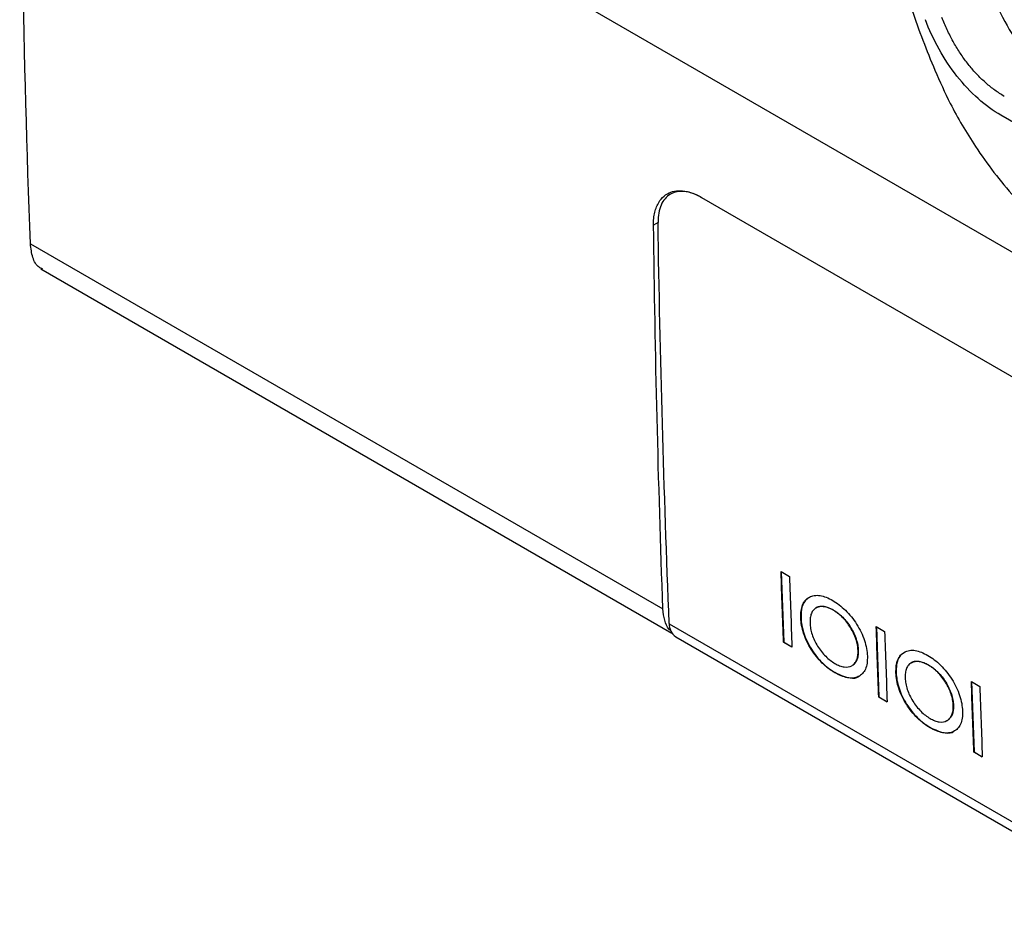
# Model space of a CAD drawing. Header units: millimetres. Extents: x -0.39 to 0.76, y -0.29 to 0.59.
# Tile 112 of 137: x 0.5279 to 0.5595, y 0.3509 to 0.3801. Entities that reach past the tile are written whole.
import ezdxf

# ---------------------------------------------------------------- set-up
doc = ezdxf.new("R2010")
doc.units = ezdxf.units.MM

msp = doc.modelspace()

# ---------------------------------------------------------------- linework, layer by layer
at = {"color": 7, "linetype": 'Continuous', "lineweight": 25}
for p, q in [((0.52791, 0.390978), (0.613637, 0.341489)), ((0.549761, 0.374364), (0.580167, 0.356811)), ((0.528253, 0.372878), (0.548527, 0.361174)), ((0.528587, 0.372075), (0.548817, 0.360397)), ((0.552313, 0.362371), (0.552583, 0.362215)), ((0.552321, 0.362367), (0.5524, 0.360115)), ((0.553441, 0.361214), (0.553434, 0.36121)), ((0.553995, 0.361138), (0.553988, 0.361134)), ((0.552953, 0.360891), (0.552946, 0.360887)), ((0.548729, 0.360703), (0.562579, 0.352709)), ((0.555364, 0.36061), (0.555634, 0.360454)), ((0.555371, 0.360606), (0.555451, 0.358354)), ((0.548936, 0.360283), (0.562785, 0.352288)), ((0.5524, 0.360115), (0.552393, 0.36011)), ((0.552663, 0.359955), (0.552393, 0.36011)), ((0.5524, 0.360115), (0.552663, 0.359963)), ((0.554788, 0.359849), (0.554781, 0.359845)), ((0.554588, 0.35936), (0.554595, 0.359364)), ((0.556492, 0.359453), (0.556485, 0.359449)), ((0.557046, 0.359377), (0.557039, 0.359373)), ((0.554041, 0.359138), (0.554034, 0.359133)), ((0.556004, 0.35913), (0.555997, 0.359126)), ((0.558414, 0.358849), (0.558684, 0.358693)), ((0.558422, 0.358845), (0.558501, 0.356592)), ((0.555451, 0.358354), (0.555444, 0.358349)), ((0.555714, 0.358194), (0.555444, 0.358349)), ((0.555451, 0.358354), (0.555713, 0.358202)), ((0.557839, 0.358088), (0.557832, 0.358084)), ((0.557638, 0.357599), (0.557645, 0.357603)), ((0.557091, 0.357376), (0.557084, 0.357372)), ((0.558501, 0.356592), (0.558494, 0.356588)), ((0.558764, 0.356433), (0.558494, 0.356588)), ((0.558501, 0.356592), (0.558764, 0.356441))]:
    msp.add_line(p, q, dxfattribs=at)
at = {"color": 9, "linetype": 'Continuous', "lineweight": 25}
msp.add_line((0.54837, 0.37356), (0.548225, 0.373477), dxfattribs=at)
at = {"color": 7, "linetype": 'Continuous', "lineweight": 25, "flags": 128}
msp.add_lwpolyline([(0.575888, 0.367454), (0.567624, 0.372225), (0.559361, 0.376995)], dxfattribs=at)
at = {"color": 7, "linetype": 'Continuous', "lineweight": 25}
msp.add_arc((0.549217, 0.360682), 0.0004882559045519, 177.441404, 234.811607, dxfattribs=at)
for points, knots in [([(0.5535573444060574, 0.4124820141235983), (0.5534467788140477, 0.4104878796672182), (0.553317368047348, 0.4081538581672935), (0.5531788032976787, 0.4054749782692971), (0.553122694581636, 0.4044546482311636), (0.553072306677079, 0.4032010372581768), (0.553629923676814, 0.4015809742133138), (0.5542278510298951, 0.3998167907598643), (0.5550987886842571, 0.3972634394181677), (0.5565978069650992, 0.3928884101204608), (0.5582743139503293, 0.3879767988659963), (0.5597316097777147, 0.3838656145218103), (0.5603770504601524, 0.3818879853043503), (0.5608410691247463, 0.3807537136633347), (0.5613264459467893, 0.3799725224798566), (0.5620394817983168, 0.3790909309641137), (0.5630515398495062, 0.3783898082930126), (0.5642253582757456, 0.377749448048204), (0.5654104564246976, 0.3770553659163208), (0.5674396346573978, 0.3758878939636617), (0.5712898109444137, 0.3736621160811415), (0.5782470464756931, 0.3696467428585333), (0.584837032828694, 0.3658466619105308), (0.5894359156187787, 0.3631854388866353), (0.590746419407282, 0.3624332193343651), (0.5914032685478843, 0.362044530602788), (0.5920409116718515, 0.3618863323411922), (0.5925009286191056, 0.3618653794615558), (0.5927121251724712, 0.3619577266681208), (0.592754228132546, 0.3619761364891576)], [0, 0, 0, 0, 0.0880664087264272, 0.1030767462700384, 0.1182538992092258, 0.1334634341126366, 0.1572321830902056, 0.180971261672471, 0.2044249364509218, 0.2589412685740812, 0.3558069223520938, 0.4006739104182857, 0.4235076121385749, 0.4348973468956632, 0.4462098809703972, 0.4575100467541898, 0.4779360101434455, 0.4986683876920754, 0.5194007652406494, 0.5401331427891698, 0.6052920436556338, 0.7216472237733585, 0.9056079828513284, 0.9515981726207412, 0.9630957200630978, 0.9745527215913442, 0.9858862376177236, 0.9971863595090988, 0.9999999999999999, 0.9999999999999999, 0.9999999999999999, 0.9999999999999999]), ([(0.556111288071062, 0.4099912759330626), (0.5560490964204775, 0.4081749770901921), (0.5559791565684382, 0.4061323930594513), (0.5558029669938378, 0.4038388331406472), (0.5560372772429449, 0.402883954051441), (0.556382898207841, 0.4018744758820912), (0.5568454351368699, 0.4003866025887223), (0.5576711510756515, 0.3978113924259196), (0.5592106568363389, 0.393021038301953), (0.5606503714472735, 0.3885261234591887), (0.5618502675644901, 0.3849835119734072), (0.5622159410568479, 0.3837103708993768), (0.5627237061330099, 0.3827622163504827), (0.5632672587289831, 0.38202686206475), (0.5640044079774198, 0.3814658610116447), (0.5648327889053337, 0.380979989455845), (0.5660502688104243, 0.3802143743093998), (0.5681717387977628, 0.3789168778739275), (0.5721553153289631, 0.3765003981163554), (0.5785384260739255, 0.3727588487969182), (0.585375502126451, 0.3688687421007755), (0.5902802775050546, 0.3662872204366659), (0.5922585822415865, 0.3651781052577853), (0.5928430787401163, 0.365027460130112), (0.5933770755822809, 0.3650632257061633), (0.5939817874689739, 0.3653715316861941), (0.5944596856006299, 0.3661589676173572), (0.5966491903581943, 0.3689314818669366), (0.5989614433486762, 0.3720872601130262), (0.6011238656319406, 0.3749147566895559), (0.6015330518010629, 0.3754497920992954)], [0, 0, 0, 0, 0.0692182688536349, 0.0778418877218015, 0.0893050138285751, 0.1009644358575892, 0.1126135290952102, 0.1400718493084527, 0.189104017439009, 0.276661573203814, 0.2939657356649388, 0.3112222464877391, 0.3197427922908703, 0.3282221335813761, 0.3411624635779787, 0.3543314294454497, 0.3675000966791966, 0.3985394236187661, 0.4539635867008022, 0.5529287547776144, 0.6913415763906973, 0.7605566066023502, 0.7691931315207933, 0.777727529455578, 0.7862148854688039, 0.7947048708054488, 0.8119563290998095, 0.8292605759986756, 0.9676916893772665, 1, 1, 1, 1]), ([(0.5515327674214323, 0.3949755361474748), (0.5519497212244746, 0.3937874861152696), (0.5527232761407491, 0.3915833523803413), (0.5537290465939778, 0.3886435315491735), (0.5544503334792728, 0.3865143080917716), (0.5549341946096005, 0.3850757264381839), (0.5552693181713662, 0.3840764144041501), (0.5555755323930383, 0.3831585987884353), (0.5559929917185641, 0.3819101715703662), (0.5565087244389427, 0.3803080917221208), (0.5571177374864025, 0.3787005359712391), (0.557781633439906, 0.3772349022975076), (0.5585830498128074, 0.3758713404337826), (0.5598210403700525, 0.3742463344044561), (0.5609464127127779, 0.3732054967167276), (0.5615540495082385, 0.3726435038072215)], [0, 0, 0, 0, 0.1459713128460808, 0.2708137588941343, 0.3626092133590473, 0.4088277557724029, 0.446161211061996, 0.4839969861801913, 0.5224072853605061, 0.6027091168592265, 0.6914581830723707, 0.7421801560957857, 0.81161199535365, 0.8982812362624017, 1, 1, 1, 1]), ([(0.5590594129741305, 0.3809450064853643), (0.5591959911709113, 0.3805762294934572), (0.5593621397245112, 0.3802198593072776), (0.5596517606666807, 0.379702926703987), (0.5597565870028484, 0.3795319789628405), (0.5599769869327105, 0.3792024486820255), (0.560207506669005, 0.3788853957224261), (0.5604564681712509, 0.3785952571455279), (0.5607137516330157, 0.3783195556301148), (0.5608484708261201, 0.3781888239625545), (0.5612532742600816, 0.3778268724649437), (0.5615299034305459, 0.3776232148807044), (0.5618135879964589, 0.3774594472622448)], [0, 0, 0, 0, 0.2500000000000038, 0.2500000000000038, 0.3750000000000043, 0.3750000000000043, 0.5000000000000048, 0.6250000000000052, 0.6250000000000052, 0.7500000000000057, 0.7500000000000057, 1, 1, 1, 1]), ([(0.559360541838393, 0.3769954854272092), (0.5588667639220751, 0.3772804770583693), (0.5583745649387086, 0.3777180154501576), (0.5575294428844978, 0.3787863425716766), (0.5571765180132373, 0.3794171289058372), (0.556938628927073, 0.3800585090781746)], [0, 0, 0, 0, 0.5, 0.5, 1, 1, 1, 1]), ([(0.5594685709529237, 0.3775986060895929), (0.5594178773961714, 0.3776301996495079), (0.5593176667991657, 0.3776926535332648), (0.5591697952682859, 0.3777963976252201), (0.5590261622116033, 0.3779061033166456), (0.5588868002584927, 0.3780225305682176), (0.5587517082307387, 0.3781454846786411), (0.558620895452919, 0.3782750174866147), (0.558494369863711, 0.3784111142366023), (0.5583721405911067, 0.3785537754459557), (0.5582542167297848, 0.3787029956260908), (0.5581406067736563, 0.3788587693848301), (0.5580313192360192, 0.3790210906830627), (0.5579263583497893, 0.3791899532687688), (0.5578257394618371, 0.3793653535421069), (0.5577294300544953, 0.3795472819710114), (0.5576375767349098, 0.3797357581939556), (0.5575496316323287, 0.3799306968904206), (0.5574957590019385, 0.3800633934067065), (0.5574684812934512, 0.3801305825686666)], [0, 0, 0, 0, 0.0622838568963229, 0.1231222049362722, 0.1826921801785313, 0.2411824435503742, 0.2987922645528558, 0.3557301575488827, 0.412212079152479, 0.4684592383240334, 0.5246956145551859, 0.5811453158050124, 0.6380299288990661, 0.6955660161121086, 0.7539628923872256, 0.8134207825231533, 0.8741294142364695, 0.9362670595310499, 1, 1, 1, 1]), ([(0.5482250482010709, 0.3734768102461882), (0.5482251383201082, 0.3735135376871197), (0.5482253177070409, 0.3735866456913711), (0.5482330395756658, 0.3736912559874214), (0.5482462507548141, 0.3737912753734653), (0.5482654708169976, 0.3738864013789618), (0.5482905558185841, 0.3739767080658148), (0.5483215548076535, 0.3740621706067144), (0.5483858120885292, 0.374202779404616), (0.5485067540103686, 0.374373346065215), (0.5487132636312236, 0.3745158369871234), (0.5489544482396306, 0.3745836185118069), (0.5491872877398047, 0.3745770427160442), (0.5493976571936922, 0.3745287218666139), (0.5495780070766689, 0.3744628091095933), (0.5496999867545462, 0.3743970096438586), (0.5497612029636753, 0.3743639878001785)], [0, 0, 0, 0, 0.0397034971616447, 0.0790320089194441, 0.1181352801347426, 0.1571656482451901, 0.196276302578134, 0.2356194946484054, 0.2753448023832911, 0.4043814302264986, 0.5335221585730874, 0.6542098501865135, 0.7750200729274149, 0.8501604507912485, 0.924802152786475, 1, 1, 1, 1]), ([(0.5497612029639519, 0.374363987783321), (0.5496678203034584, 0.3744178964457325), (0.5495761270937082, 0.3744604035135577), (0.5493959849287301, 0.374523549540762), (0.5493066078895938, 0.3745442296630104), (0.5491364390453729, 0.3745617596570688), (0.549055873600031, 0.3745588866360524), (0.548903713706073, 0.374530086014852), (0.548831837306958, 0.3745036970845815), (0.5486391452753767, 0.3743925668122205), (0.5485362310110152, 0.3742728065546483), (0.5484006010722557, 0.3739648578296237), (0.5483662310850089, 0.373774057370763), (0.5483695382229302, 0.3735603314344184)], [0, 0, 0, 0, 0.1249999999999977, 0.1249999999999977, 0.2499999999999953, 0.2499999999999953, 0.374999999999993, 0.374999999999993, 0.4999999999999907, 0.4999999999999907, 0.7499999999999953, 0.7499999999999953, 1, 1, 1, 1]), ([(0.5286494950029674, 0.3720634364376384), (0.5286091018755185, 0.3720810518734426), (0.5284645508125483, 0.372144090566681), (0.5283089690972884, 0.372416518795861), (0.5282713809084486, 0.3727261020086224), (0.5282528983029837, 0.3728783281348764)], [0, 0, 0, 0, 0.1646597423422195, 0.5892522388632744, 1, 1, 1, 1]), ([(0.5529461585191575, 0.3608867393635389), (0.5529448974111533, 0.3609643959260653), (0.5529460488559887, 0.3610402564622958), (0.5529648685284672, 0.3611795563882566), (0.5529802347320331, 0.3612456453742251), (0.5530270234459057, 0.3613613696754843), (0.5530571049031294, 0.3614110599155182), (0.5531301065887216, 0.3614947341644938), (0.5531736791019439, 0.3615289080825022), (0.5532694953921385, 0.3615804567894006), (0.5533215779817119, 0.3615984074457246), (0.5534360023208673, 0.3616150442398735), (0.5534976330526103, 0.3616140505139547), (0.5536250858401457, 0.361593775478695), (0.5536918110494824, 0.3615747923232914), (0.553828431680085, 0.3615212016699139), (0.5538978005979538, 0.3614845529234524), (0.5539673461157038, 0.3614462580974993)], [0, 0, 0, 0, 0.125, 0.125, 0.25, 0.25, 0.375, 0.375, 0.5, 0.5, 0.625, 0.625, 0.75, 0.75, 0.875, 0.875, 1, 1, 1, 1]), ([(0.5532258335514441, 0.3615381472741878), (0.5531737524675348, 0.3615080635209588), (0.5530430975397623, 0.3614325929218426), (0.5529578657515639, 0.361188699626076), (0.5529545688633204, 0.3609768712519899), (0.5529532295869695, 0.360890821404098)], [0, 0, 0, 0, 0.2824196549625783, 0.708501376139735, 1, 1, 1, 1]), ([(0.5539673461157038, 0.3614462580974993), (0.554036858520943, 0.3614042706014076), (0.5541061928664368, 0.3613608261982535), (0.5542428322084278, 0.3612573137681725), (0.5543105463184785, 0.3611991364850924), (0.5544435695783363, 0.3610690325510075), (0.5545067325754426, 0.3609989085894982), (0.5546265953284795, 0.3608488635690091), (0.5546834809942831, 0.3607675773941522), (0.554788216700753, 0.3606018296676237), (0.5548357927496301, 0.3605168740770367), (0.5549202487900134, 0.3603423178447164), (0.5549570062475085, 0.3602530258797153), (0.5550146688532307, 0.3600788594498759), (0.555036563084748, 0.3599928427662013), (0.5550676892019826, 0.3598227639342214), (0.5550742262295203, 0.3597419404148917), (0.5550785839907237, 0.3596622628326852)], [0, 0, 0, 0, 0.125, 0.125, 0.25, 0.25, 0.375, 0.375, 0.5, 0.5, 0.625, 0.625, 0.75, 0.75, 0.875, 0.875, 1, 1, 1, 1]), ([(0.5487965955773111, 0.3604557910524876), (0.5487698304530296, 0.3604786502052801), (0.5486709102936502, 0.3605631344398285), (0.5485679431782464, 0.360803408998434), (0.5485405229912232, 0.3610507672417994), (0.5485268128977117, 0.3611744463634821)], [0, 0, 0, 0, 0.1564523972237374, 0.5782261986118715, 1, 1, 1, 1]), ([(0.5539880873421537, 0.3611343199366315), (0.5539372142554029, 0.3611624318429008), (0.553886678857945, 0.3611887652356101), (0.5537881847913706, 0.3612278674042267), (0.5537399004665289, 0.3612423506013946), (0.5536459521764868, 0.3612575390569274), (0.5536001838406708, 0.3612590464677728), (0.553516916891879, 0.3612466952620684), (0.553478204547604, 0.3612339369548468), (0.5534074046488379, 0.3611957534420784), (0.5533761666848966, 0.3611708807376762), (0.5533228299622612, 0.361108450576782), (0.5533002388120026, 0.3610707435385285), (0.5532672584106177, 0.3609850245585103), (0.5532560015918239, 0.3609373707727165), (0.5532424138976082, 0.3608338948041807), (0.5532420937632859, 0.3607772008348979), (0.5532429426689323, 0.3607200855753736)], [0, 0, 0, 0, 0.125, 0.125, 0.25, 0.25, 0.375, 0.375, 0.5, 0.5, 0.625, 0.625, 0.75, 0.75, 0.875, 0.875, 1, 1, 1, 1]), ([(0.5534423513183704, 0.3612125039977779), (0.5534641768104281, 0.3612243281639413), (0.5534996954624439, 0.3612435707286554), (0.5535572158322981, 0.3612565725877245), (0.553608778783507, 0.3612622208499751), (0.5536651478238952, 0.3612596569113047), (0.5537243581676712, 0.3612506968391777), (0.5537821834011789, 0.3612355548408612), (0.5538546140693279, 0.3612095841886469), (0.5539245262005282, 0.3611775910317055), (0.5539774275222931, 0.3611482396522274), (0.553995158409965, 0.3611384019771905)], [0, 0, 0, 0, 0.1525738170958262, 0.2482975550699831, 0.3490346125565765, 0.4506432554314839, 0.5546669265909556, 0.6594374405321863, 0.743886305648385, 0.9141586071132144, 1, 1, 1, 1]), ([(0.5547812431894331, 0.3598446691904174), (0.5547781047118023, 0.3599018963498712), (0.5547732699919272, 0.3599598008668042), (0.5547510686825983, 0.3600805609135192), (0.554735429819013, 0.3601434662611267), (0.5546727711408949, 0.3603328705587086), (0.5546112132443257, 0.3604596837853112), (0.5544629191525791, 0.3606991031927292), (0.554375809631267, 0.3608123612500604), (0.5542359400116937, 0.3609530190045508), (0.5541875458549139, 0.3609956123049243), (0.5540881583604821, 0.3610723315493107), (0.5540381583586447, 0.3611040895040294), (0.5539880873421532, 0.3611343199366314)], [0, 0, 0, 0, 0.1249999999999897, 0.1249999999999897, 0.2499999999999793, 0.2499999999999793, 0.499999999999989, 0.499999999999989, 0.7499999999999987, 0.7499999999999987, 0.8749999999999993, 0.8749999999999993, 1, 1, 1, 1]), ([(0.5539951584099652, 0.3611384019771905), (0.5540451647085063, 0.3611082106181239), (0.5540949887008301, 0.3610765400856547), (0.5541931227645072, 0.3610009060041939), (0.5542420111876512, 0.3609580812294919), (0.5543839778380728, 0.3608153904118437), (0.5544692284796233, 0.3607042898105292), (0.5545808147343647, 0.3605243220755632), (0.5546146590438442, 0.3604631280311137), (0.5546745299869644, 0.3603379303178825), (0.5547008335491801, 0.3602734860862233), (0.5547423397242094, 0.3601480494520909), (0.5547577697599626, 0.3600863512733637), (0.5547802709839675, 0.3599645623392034), (0.5547851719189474, 0.3599060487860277), (0.5547883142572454, 0.3598487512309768)], [0, 0, 0, 0, 0.124999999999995, 0.124999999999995, 0.2499999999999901, 0.2499999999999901, 0.4999999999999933, 0.4999999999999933, 0.6249999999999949, 0.6249999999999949, 0.7499999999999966, 0.7499999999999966, 0.8749999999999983, 0.8749999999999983, 1, 1, 1, 1]), ([(0.55403378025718, 0.3591334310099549), (0.5539655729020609, 0.3591746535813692), (0.5538975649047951, 0.3592175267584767), (0.553763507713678, 0.3593194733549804), (0.5536970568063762, 0.3593767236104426), (0.5535665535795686, 0.3595048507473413), (0.5535045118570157, 0.359573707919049), (0.5533873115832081, 0.3597216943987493), (0.5533315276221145, 0.3598015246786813), (0.5532292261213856, 0.3599643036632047), (0.5531827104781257, 0.3600476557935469), (0.5531005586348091, 0.3602189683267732), (0.5530648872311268, 0.3603066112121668), (0.5530085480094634, 0.3604776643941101), (0.5529871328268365, 0.3605623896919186), (0.5529567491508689, 0.3607292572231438), (0.5529505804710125, 0.3608084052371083), (0.5529461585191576, 0.3608867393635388)], [0, 0, 0, 0, 0.125, 0.125, 0.25, 0.25, 0.375, 0.375, 0.5, 0.5, 0.625, 0.625, 0.75, 0.75, 0.875, 0.875, 1, 1, 1, 1]), ([(0.5529532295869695, 0.360890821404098), (0.5529576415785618, 0.3608126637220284), (0.552963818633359, 0.3607338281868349), (0.5529935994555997, 0.3605693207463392), (0.5530150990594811, 0.3604835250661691), (0.5530717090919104, 0.3603112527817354), (0.5531065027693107, 0.3602257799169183), (0.5531875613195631, 0.3600560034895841), (0.5532348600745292, 0.3599708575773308), (0.5533370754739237, 0.3598078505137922), (0.5533917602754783, 0.3597293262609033), (0.5535099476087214, 0.3595796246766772), (0.553572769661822, 0.3595099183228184), (0.5537014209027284, 0.3593833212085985), (0.5537681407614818, 0.3593255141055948), (0.5539040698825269, 0.3592219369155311), (0.5539724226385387, 0.3591788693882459), (0.5540408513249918, 0.3591375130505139)], [0, 0, 0, 0, 0.125, 0.125, 0.25, 0.25, 0.375, 0.375, 0.5, 0.5, 0.625, 0.625, 0.75, 0.75, 0.875, 0.875, 1, 1, 1, 1]), ([(0.5532429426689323, 0.3607200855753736), (0.5532461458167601, 0.3606626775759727), (0.5532507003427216, 0.3606047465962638), (0.5532721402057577, 0.3604840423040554), (0.5532877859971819, 0.3604211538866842), (0.5533497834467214, 0.3602308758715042), (0.5534106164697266, 0.3601039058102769), (0.5535601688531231, 0.3598631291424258), (0.5536485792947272, 0.3597504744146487), (0.5537901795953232, 0.3596095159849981), (0.5538391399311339, 0.3595673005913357), (0.5539393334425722, 0.3594908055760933), (0.5539896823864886, 0.3594587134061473), (0.5540401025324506, 0.359428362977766)], [0, 0, 0, 0, 0.1250000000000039, 0.1250000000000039, 0.2500000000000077, 0.2500000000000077, 0.5000000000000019, 0.5000000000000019, 0.7499999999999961, 0.7499999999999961, 0.8749999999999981, 0.8749999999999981, 1, 1, 1, 1]), ([(0.5540401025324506, 0.359428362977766), (0.5540908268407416, 0.3594003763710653), (0.5541412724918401, 0.3593740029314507), (0.554239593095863, 0.3593361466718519), (0.5542879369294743, 0.3593231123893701), (0.5544284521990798, 0.3593028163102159), (0.5545099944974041, 0.3593177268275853), (0.5546149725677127, 0.3593749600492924), (0.5546458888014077, 0.3593997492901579), (0.554699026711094, 0.3594615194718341), (0.5547218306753, 0.3594984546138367), (0.5547556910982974, 0.3595824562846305), (0.554767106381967, 0.3596295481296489), (0.5547813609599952, 0.3597316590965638), (0.5547821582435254, 0.3597877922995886), (0.5547812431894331, 0.3598446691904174)], [0, 0, 0, 0, 0.1249999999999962, 0.1249999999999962, 0.2499999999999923, 0.2499999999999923, 0.5000000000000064, 0.5000000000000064, 0.6250000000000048, 0.6250000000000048, 0.7500000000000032, 0.7500000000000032, 0.8750000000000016, 0.8750000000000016, 1, 1, 1, 1]), ([(0.5547883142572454, 0.3598487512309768), (0.5547887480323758, 0.3598235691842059), (0.5547896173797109, 0.3597731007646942), (0.5547844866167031, 0.3597010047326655), (0.5547733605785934, 0.3596327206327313), (0.5547564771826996, 0.3595693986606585), (0.5547330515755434, 0.3595126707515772), (0.5547031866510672, 0.3594627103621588), (0.5546671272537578, 0.3594190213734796), (0.5546306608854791, 0.3593860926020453), (0.5546046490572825, 0.3593707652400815), (0.5545945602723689, 0.3593648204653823)], [0, 0, 0, 0, 0.11332917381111, 0.2271278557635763, 0.3430338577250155, 0.459832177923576, 0.5732909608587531, 0.687876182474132, 0.8057375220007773, 0.9246545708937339, 1, 1, 1, 1]), ([(0.5559966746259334, 0.3591257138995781), (0.555995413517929, 0.3592033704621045), (0.5559965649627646, 0.3592792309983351), (0.5560153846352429, 0.3594185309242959), (0.5560307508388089, 0.3594846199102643), (0.5560775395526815, 0.3596003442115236), (0.5561076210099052, 0.3596500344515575), (0.5561806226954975, 0.3597337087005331), (0.5562241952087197, 0.3597678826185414), (0.5563200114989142, 0.3598194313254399), (0.5563720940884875, 0.359837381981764), (0.5564865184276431, 0.3598540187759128), (0.556548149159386, 0.3598530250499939), (0.5566756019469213, 0.3598327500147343), (0.5567423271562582, 0.3598137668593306), (0.5568789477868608, 0.3597601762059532), (0.5569483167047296, 0.3597235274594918), (0.5570178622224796, 0.3596852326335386)], [0, 0, 0, 0, 0.125, 0.125, 0.25, 0.25, 0.375, 0.375, 0.5, 0.5, 0.625, 0.625, 0.75, 0.75, 0.875, 0.875, 1, 1, 1, 1]), ([(0.5562763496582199, 0.3597771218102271), (0.5562242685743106, 0.3597470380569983), (0.5560936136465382, 0.3596715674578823), (0.5560083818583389, 0.3594276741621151), (0.5560050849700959, 0.359215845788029), (0.5560037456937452, 0.3591297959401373)], [0, 0, 0, 0, 0.2824196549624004, 0.7085013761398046, 1, 1, 1, 1]), ([(0.5550785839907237, 0.3596622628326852), (0.5550798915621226, 0.3595840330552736), (0.5550785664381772, 0.3595078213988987), (0.5550581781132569, 0.359368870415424), (0.5550413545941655, 0.3593033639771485), (0.5549920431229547, 0.3591899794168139), (0.5549601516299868, 0.3591421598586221), (0.554883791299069, 0.35906193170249), (0.5548385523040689, 0.3590298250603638), (0.5547396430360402, 0.3589832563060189), (0.5546861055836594, 0.3589675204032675), (0.5545687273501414, 0.3589550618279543), (0.5545068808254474, 0.3589587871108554), (0.5543780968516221, 0.358982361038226), (0.5543105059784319, 0.3590027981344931), (0.5541733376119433, 0.3590580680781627), (0.5541036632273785, 0.3590948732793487), (0.55403378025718, 0.3591334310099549)], [0, 0, 0, 0, 0.125, 0.125, 0.25, 0.25, 0.375, 0.375, 0.5, 0.5, 0.625, 0.625, 0.75, 0.75, 0.875, 0.875, 1, 1, 1, 1]), ([(0.5570386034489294, 0.3593732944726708), (0.5569877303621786, 0.35940140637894), (0.5569371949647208, 0.3594277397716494), (0.5568387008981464, 0.359466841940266), (0.5567904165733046, 0.3594813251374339), (0.5566964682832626, 0.3594965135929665), (0.5566506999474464, 0.3594980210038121), (0.5565674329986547, 0.3594856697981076), (0.5565287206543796, 0.3594729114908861), (0.5564579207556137, 0.3594347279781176), (0.5564266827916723, 0.3594098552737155), (0.5563733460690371, 0.3593474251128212), (0.5563507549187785, 0.3593097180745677), (0.5563177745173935, 0.3592239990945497), (0.5563065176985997, 0.3591763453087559), (0.556292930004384, 0.35907286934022), (0.5562926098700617, 0.3590161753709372), (0.556293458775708, 0.3589590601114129)], [0, 0, 0, 0, 0.125, 0.125, 0.25, 0.25, 0.375, 0.375, 0.5, 0.5, 0.625, 0.625, 0.75, 0.75, 0.875, 0.875, 1, 1, 1, 1]), ([(0.5564928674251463, 0.3594514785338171), (0.5565146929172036, 0.3594633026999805), (0.5565502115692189, 0.3594825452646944), (0.5566077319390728, 0.3594955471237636), (0.5566592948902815, 0.3595011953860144), (0.5567156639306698, 0.359498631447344), (0.5567748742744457, 0.3594896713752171), (0.5568326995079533, 0.3594745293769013), (0.556905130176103, 0.3594485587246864), (0.5569750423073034, 0.3594165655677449), (0.5570279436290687, 0.3593872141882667), (0.5570456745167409, 0.3593773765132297)], [0, 0, 0, 0, 0.1525738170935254, 0.2482975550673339, 0.349034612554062, 0.4506432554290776, 0.5546669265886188, 0.6594374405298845, 0.7438863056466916, 0.9141586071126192, 1, 1, 1, 1]), ([(0.5570178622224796, 0.3596852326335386), (0.5570873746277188, 0.3596432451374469), (0.5571567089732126, 0.3595998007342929), (0.5572933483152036, 0.3594962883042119), (0.5573610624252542, 0.3594381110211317), (0.557494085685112, 0.3593080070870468), (0.5575572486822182, 0.3592378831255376), (0.5576771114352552, 0.3590878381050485), (0.5577339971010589, 0.3590065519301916), (0.5578387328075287, 0.3588408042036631), (0.5578863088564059, 0.3587558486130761), (0.5579707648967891, 0.3585812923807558), (0.5580075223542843, 0.3584920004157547), (0.5580651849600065, 0.3583178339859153), (0.5580870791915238, 0.3582318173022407), (0.5581182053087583, 0.3580617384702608), (0.5581247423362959, 0.3579809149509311), (0.5581291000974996, 0.3579012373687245)], [0, 0, 0, 0, 0.125, 0.125, 0.25, 0.25, 0.375, 0.375, 0.5, 0.5, 0.625, 0.625, 0.75, 0.75, 0.875, 0.875, 1, 1, 1, 1]), ([(0.557831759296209, 0.3580836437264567), (0.5578286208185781, 0.3581408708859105), (0.5578237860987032, 0.3581987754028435), (0.557801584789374, 0.3583195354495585), (0.5577859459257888, 0.358382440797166), (0.5577232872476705, 0.3585718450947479), (0.5576617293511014, 0.3586986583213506), (0.5575134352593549, 0.3589380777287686), (0.5574263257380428, 0.3590513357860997), (0.5572864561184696, 0.35919199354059), (0.5572380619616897, 0.3592345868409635), (0.557138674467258, 0.3593113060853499), (0.5570886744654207, 0.3593430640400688), (0.5570386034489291, 0.3593732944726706)], [0, 0, 0, 0, 0.1250000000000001, 0.1250000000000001, 0.2500000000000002, 0.2500000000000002, 0.4999999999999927, 0.4999999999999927, 0.7499999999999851, 0.7499999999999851, 0.8749999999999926, 0.8749999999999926, 1, 1, 1, 1]), ([(0.5570456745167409, 0.3593773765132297), (0.5570956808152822, 0.3593471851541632), (0.5571455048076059, 0.359315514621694), (0.5572436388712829, 0.3592398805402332), (0.5572925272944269, 0.3591970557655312), (0.5574344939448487, 0.3590543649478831), (0.5575197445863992, 0.3589432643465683), (0.5576313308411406, 0.3587632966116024), (0.5576651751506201, 0.3587021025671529), (0.5577250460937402, 0.3585769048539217), (0.5577513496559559, 0.3585124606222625), (0.5577928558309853, 0.3583870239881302), (0.5578082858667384, 0.3583253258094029), (0.5578307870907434, 0.3582035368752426), (0.5578356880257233, 0.358145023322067), (0.5578388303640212, 0.358087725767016)], [0, 0, 0, 0, 0.1249999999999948, 0.1249999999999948, 0.2499999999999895, 0.2499999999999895, 0.499999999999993, 0.499999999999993, 0.6249999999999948, 0.6249999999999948, 0.7499999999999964, 0.7499999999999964, 0.8749999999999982, 0.8749999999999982, 1, 1, 1, 1]), ([(0.5540408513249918, 0.3591375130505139), (0.5542046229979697, 0.3590634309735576), (0.5544832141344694, 0.3589374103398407), (0.5547475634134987, 0.3589551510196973), (0.554819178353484, 0.3590284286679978), (0.5548261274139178, 0.359035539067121)], [0, 0, 0, 0, 0.5629251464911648, 0.9575890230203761, 1, 1, 1, 1]), ([(0.5570842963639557, 0.3573724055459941), (0.5570160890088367, 0.3574136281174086), (0.556948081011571, 0.357456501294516), (0.5568140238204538, 0.3575584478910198), (0.5567475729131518, 0.3576156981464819), (0.5566170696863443, 0.3577438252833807), (0.5565550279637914, 0.3578126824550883), (0.5564378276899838, 0.3579606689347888), (0.5563820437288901, 0.3580404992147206), (0.5562797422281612, 0.3582032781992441), (0.5562332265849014, 0.3582866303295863), (0.5561510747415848, 0.3584579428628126), (0.5561154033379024, 0.3585455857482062), (0.5560590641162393, 0.3587166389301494), (0.5560376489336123, 0.3588013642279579), (0.5560072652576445, 0.3589682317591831), (0.5560010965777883, 0.3590473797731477), (0.5559966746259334, 0.3591257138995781)], [0, 0, 0, 0, 0.125, 0.125, 0.25, 0.25, 0.375, 0.375, 0.5, 0.5, 0.625, 0.625, 0.75, 0.75, 0.875, 0.875, 1, 1, 1, 1]), ([(0.5560037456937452, 0.3591297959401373), (0.5560081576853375, 0.3590516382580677), (0.5560143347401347, 0.3589728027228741), (0.5560441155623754, 0.3588082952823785), (0.5560656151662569, 0.3587224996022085), (0.5561222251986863, 0.3585502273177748), (0.5561570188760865, 0.3584647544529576), (0.5562380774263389, 0.3582949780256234), (0.556285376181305, 0.3582098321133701), (0.5563875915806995, 0.3580468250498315), (0.5564422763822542, 0.3579683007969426), (0.5565604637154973, 0.3578185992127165), (0.5566232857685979, 0.3577488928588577), (0.5567519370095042, 0.3576222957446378), (0.5568186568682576, 0.357564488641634), (0.5569545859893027, 0.3574609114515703), (0.5570229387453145, 0.3574178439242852), (0.5570913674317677, 0.3573764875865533)], [0, 0, 0, 0, 0.125, 0.125, 0.25, 0.25, 0.375, 0.375, 0.5, 0.5, 0.625, 0.625, 0.75, 0.75, 0.875, 0.875, 1, 1, 1, 1]), ([(0.556293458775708, 0.3589590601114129), (0.5562966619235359, 0.358901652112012), (0.5563012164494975, 0.3588437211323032), (0.5563226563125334, 0.3587230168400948), (0.5563383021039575, 0.3586601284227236), (0.5564002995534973, 0.3584698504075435), (0.5564611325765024, 0.3583428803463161), (0.5566106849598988, 0.358102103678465), (0.556699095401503, 0.357989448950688), (0.5568406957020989, 0.3578484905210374), (0.5568896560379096, 0.3578062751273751), (0.5569898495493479, 0.3577297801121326), (0.5570401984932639, 0.3576976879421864), (0.5570906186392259, 0.3576673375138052)], [0, 0, 0, 0, 0.125000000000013, 0.125000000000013, 0.2500000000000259, 0.2500000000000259, 0.50000000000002, 0.50000000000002, 0.7500000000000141, 0.7500000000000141, 0.8750000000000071, 0.8750000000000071, 1, 1, 1, 1]), ([(0.5581291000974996, 0.3579012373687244), (0.5581304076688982, 0.357823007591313), (0.5581290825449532, 0.357746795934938), (0.5581086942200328, 0.3576078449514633), (0.5580918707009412, 0.3575423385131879), (0.5580425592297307, 0.3574289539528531), (0.5580106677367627, 0.3573811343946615), (0.5579343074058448, 0.3573009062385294), (0.5578890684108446, 0.3572687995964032), (0.557790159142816, 0.3572222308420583), (0.5577366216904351, 0.3572064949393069), (0.5576192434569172, 0.3571940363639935), (0.5575573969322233, 0.3571977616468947), (0.5574286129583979, 0.3572213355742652), (0.5573610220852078, 0.3572417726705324), (0.5572238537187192, 0.357297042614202), (0.5571541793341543, 0.3573338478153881), (0.5570842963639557, 0.3573724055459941)], [0, 0, 0, 0, 0.125, 0.125, 0.25, 0.25, 0.375, 0.375, 0.5, 0.5, 0.625, 0.625, 0.75, 0.75, 0.875, 0.875, 1, 1, 1, 1]), ([(0.5570906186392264, 0.3576673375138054), (0.5571413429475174, 0.3576393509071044), (0.5571917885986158, 0.35761297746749), (0.5572901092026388, 0.3575751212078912), (0.5573384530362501, 0.3575620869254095), (0.5574789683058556, 0.3575417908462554), (0.5575605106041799, 0.3575567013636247), (0.5576654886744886, 0.3576139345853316), (0.5576964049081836, 0.3576387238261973), (0.5577495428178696, 0.3577004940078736), (0.5577723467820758, 0.3577374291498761), (0.5578062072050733, 0.3578214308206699), (0.5578176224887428, 0.3578685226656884), (0.557831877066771, 0.3579706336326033), (0.5578326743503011, 0.3580267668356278), (0.557831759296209, 0.3580836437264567)], [0, 0, 0, 0, 0.1249999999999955, 0.1249999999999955, 0.2499999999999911, 0.2499999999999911, 0.4999999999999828, 0.4999999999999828, 0.6249999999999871, 0.6249999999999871, 0.7499999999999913, 0.7499999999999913, 0.8749999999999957, 0.8749999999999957, 1, 1, 1, 1]), ([(0.5578388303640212, 0.358087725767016), (0.5578392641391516, 0.3580625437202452), (0.5578401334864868, 0.3580120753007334), (0.5578350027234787, 0.3579399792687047), (0.557823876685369, 0.3578716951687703), (0.5578069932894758, 0.3578083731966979), (0.5577835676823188, 0.3577516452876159), (0.5577537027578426, 0.3577016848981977), (0.5577176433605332, 0.3576579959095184), (0.5576811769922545, 0.3576250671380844), (0.5576551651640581, 0.3576097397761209), (0.5576450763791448, 0.3576037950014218)], [0, 0, 0, 0, 0.1133291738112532, 0.2271278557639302, 0.3430338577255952, 0.4598321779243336, 0.57329096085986, 0.6878761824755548, 0.8057375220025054, 0.924654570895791, 1, 1, 1, 1]), ([(0.5570913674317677, 0.3573764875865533), (0.5572551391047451, 0.357302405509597), (0.5575337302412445, 0.3571763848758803), (0.5577980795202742, 0.3571941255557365), (0.5578696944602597, 0.3572674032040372), (0.5578766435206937, 0.3572745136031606)], [0, 0, 0, 0, 0.5629251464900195, 0.9575890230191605, 1, 1, 1, 1])]:
    msp.add_open_spline(points, degree=3, knots=knots, dxfattribs=at)
for points in [[(0.5282528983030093, 0.3728783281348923), (0.5280343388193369, 0.378848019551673), (0.5279196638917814, 0.3848827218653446), (0.52790981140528, 0.390978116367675)], [(0.548526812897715, 0.3611744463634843), (0.548377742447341, 0.3652454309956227), (0.548277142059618, 0.3693467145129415), (0.5482250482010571, 0.3734768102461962)], [(0.5487294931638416, 0.3607034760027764), (0.5485564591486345, 0.3649561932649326), (0.5484363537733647, 0.3692423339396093), (0.54836953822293, 0.3735603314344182)], [(0.5523930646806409, 0.3601104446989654), (0.5523647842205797, 0.360862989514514), (0.552338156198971, 0.361616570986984), (0.5523131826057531, 0.3623711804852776)], [(0.552583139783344, 0.3622153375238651), (0.5526081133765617, 0.3614607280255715), (0.5526347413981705, 0.3607071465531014), (0.5526630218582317, 0.359954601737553)], [(0.5554435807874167, 0.3583494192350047), (0.5554153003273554, 0.3591019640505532), (0.5553886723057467, 0.3598555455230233), (0.5553636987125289, 0.3606101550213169)], [(0.5556336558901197, 0.3604543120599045), (0.5556586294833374, 0.3596997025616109), (0.5556852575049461, 0.3589461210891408), (0.5557135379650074, 0.3581935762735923)], [(0.5584940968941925, 0.356588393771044), (0.5584658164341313, 0.3573409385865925), (0.5584391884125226, 0.3580945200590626), (0.5584142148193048, 0.3588491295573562)], [(0.5586841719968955, 0.3586932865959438), (0.5587091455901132, 0.3579386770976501), (0.558735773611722, 0.3571850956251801), (0.5587640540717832, 0.3564325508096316)]]:
    msp.add_open_spline(points, degree=3, dxfattribs=at)

doc.saveas('drawing.dxf')
